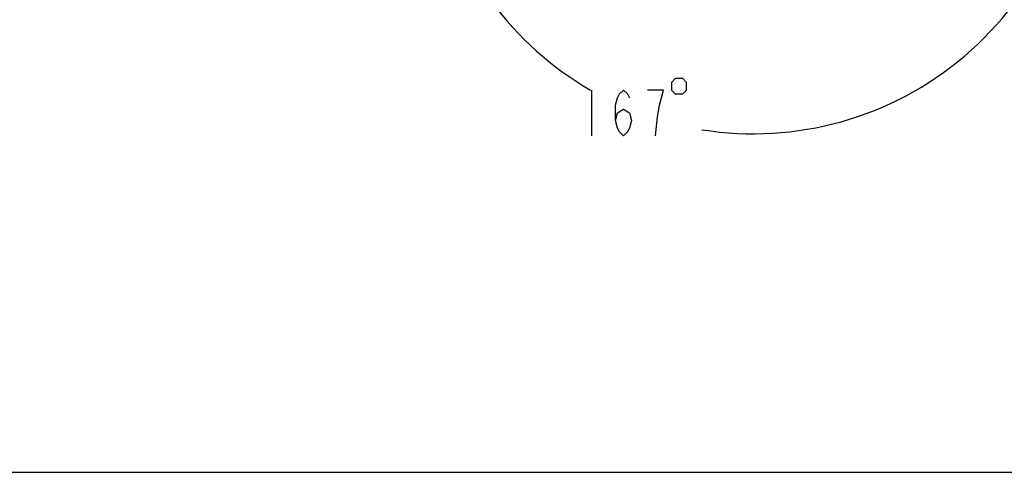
# Model space of a CAD drawing. Header units: millimetres. Extents: x 0 to 8493, y 0 to 6007.
# Tile 29 of 111: x 2990 to 4837, y 0 to 850. Entities that reach past the tile are written whole.
import ezdxf

# ---------------------------------------------------------------- set-up
doc = ezdxf.new("R2010")
doc.units = ezdxf.units.MM
doc.header["$LTSCALE"] = 467.107143
doc.layers.get('0').update_dxf_attribs({"linetype": 'CONTINUOUS'})
doc.layers.add('最大动作范围图_DXF_DIMENSION', color=7, linetype='CONTINUOUS')
doc.layers.add('最大动作范围图_DXF_FORMAT', color=7, linetype='CONTINUOUS')
doc.styles.get("Standard").update_dxf_attribs({"font": 'txt', "width": 0.7})
doc.dimstyles.new('DIMSTYLE_1', dxfattribs={"dimtxt": 85.714286, "dimasz": 42.857143, "dimexe": 1.5, "dimexo": 0, "dimgap": 6, "dimtad": 0, "dimtih": 1, "dimtoh": 1, "dimdec": 1, "dimdsep": 46, "dimtxsty": 'Standard', "dimblk": '_FILLED', "dimblk1": '_FILLED', "dimblk2": '_FILLED', "dimcen": 0.09, "dimclrt": 5, "dimazin": 2, "dimtp": 0.5, "dimtm": 0.5, "dimtfac": 1, "dimtdec": 65535, "dimtofl": 0, "dimtmove": 0, "dimatfit": 3, "dimldrblk": '_FILLED', "dimfxl": 0, "dimtolj": 1, "dimarcsym": 0})

# ---------------------------------------------------------------- blocks, each defined once
blk = doc.blocks.new('*D2')
at = {"layer": '最大动作范围图_DXF_DIMENSION', "color": 2, "linetype": 'Continuous', "transparency": 16777216}
blk.add_line((5263.7, 1246), (4966.1, 1246), dxfattribs=at)
for start, end in [(260.8887, 360), (193, 239.9484)]:
    blk.add_arc((4366.4, 1246), 610.5, start, end, dxfattribs=at)
for points in [[(4986, 1202.8), (4976.8, 1246), (4964.6, 1203.5)], [(3793, 1070), (3771.6, 1108.7), (3772.3, 1064.5)]]:
    blk.add_solid(points, dxfattribs=at)
blk = doc.blocks.new('_FILLED')
at = {"color": 0, "linetype": 'ByBlock'}
blk.add_solid([(0, 0), (-1, 0.25), (-1, -0.25)], dxfattribs=at)

msp = doc.modelspace()

# ---------------------------------------------------------------- linework, layer by layer
at = {"layer": '最大动作范围图_DXF_DIMENSION', "color": 5, "linetype": 'Continuous'}
msp.add_line((4062.566, 717.585), (4062.566, 631.871), dxfattribs=at)
for points in [[(4212.566, 731.871), (4212.566, 717.585), (4219.709, 710.442), (4233.995, 710.442), (4241.138, 717.585), (4241.138, 731.871), (4233.995, 739.014), (4219.709, 739.014), (4212.566, 731.871)], [(4107.566, 660.442), (4111.316, 674.728), (4122.566, 681.871), (4133.816, 674.728), (4137.566, 660.442), (4133.816, 646.157), (4130.066, 639.014), (4122.566, 631.871), (4115.066, 639.014), (4111.316, 646.157), (4107.566, 660.442), (4107.566, 689.014), (4111.316, 703.299), (4115.066, 710.442), (4122.566, 717.585), (4130.066, 710.442), (4133.816, 703.299)], [(4182.566, 631.871), (4186.316, 667.585), (4190.066, 689.014), (4193.816, 703.299), (4197.566, 717.585), (4167.566, 717.585)]]:
    msp.add_lwpolyline(points, dxfattribs=at)
at = {"layer": '最大动作范围图_DXF_FORMAT', "color": 7, "linetype": 'Continuous'}
msp.add_line((0, 0), (8492.857, 0), dxfattribs=at)

# ---------------------------------------------------------------- dimensions: what is measured, and where the dimension line sits
at = {"layer": '最大动作范围图_DXF_DIMENSION', "color": 2, "linetype": 'Continuous'}
dim = msp.add_angular_dim_2l(base=(4435.4838, 639.4479), line1=((3777.5117, 1110.0336), (3771.5635, 1108.6603)), line2=((5257.5696, 1245.984), (5263.6742, 1245.984)), dimstyle='DIMSTYLE_1', dxfattribs=at)
dim.commit()
dim.dimension.update_dxf_attribs({"geometry": '*D2', "text_midpoint": (4032.5663, 631.8708), "dimtype": 162})

doc.saveas('drawing.dxf')
